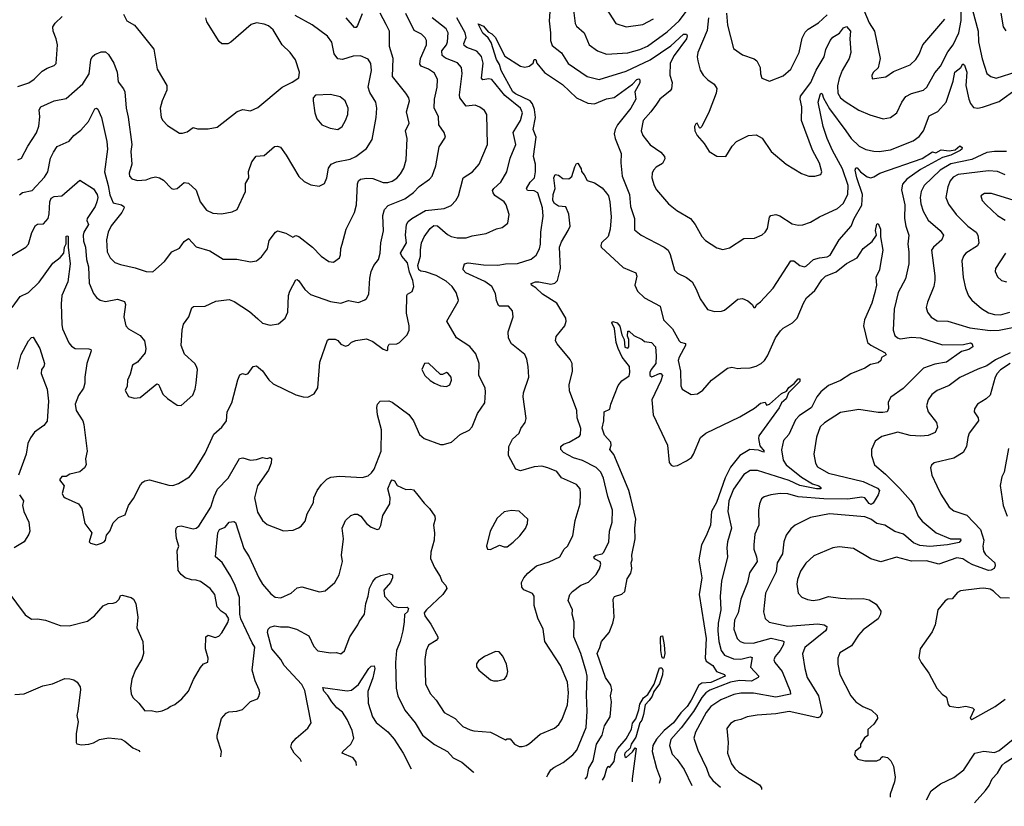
# Model space of a CAD drawing. Extents: x 1246230 to 1426786, y 660032 to 763141.
# Tile 39 of 256: x 1282346 to 1288870, y 668493 to 673702. Entities that reach past the tile are written whole.
import ezdxf

# ---------------------------------------------------------------- set-up
doc = ezdxf.new("R2010")
doc.units = 0

msp = doc.modelspace()

# ---------------------------------------------------------------- linework, layer by layer
at = {"layer": '0CON10XD'}
for points in [[(1286910.2, 673715), (1286900.8, 673629.2), (1286839.4, 673485), (1286834.3, 673455), (1286839.7, 673429.7), (1286855, 673366.7), (1286874.4, 673335), (1286904.7, 673304.7), (1286948.1, 673275), (1286965.4, 673245.4), (1286960.9, 673215), (1286915, 673093.3), (1286866.7, 672995), (1286855, 672982.5), (1286850, 672985), (1286835, 673017.5), (1286825, 673012.5), (1286817.5, 672995), (1286820, 672965), (1286834.2, 672935), (1286881.5, 672881.5), (1286915, 672830), (1286965, 672797.5), (1287025, 672796.7), (1287065.7, 672864.3), (1287094.4, 672895.6), (1287174.2, 672935.8), (1287225, 672940), (1287265, 672916.7), (1287325, 672828.8), (1287424.4, 672744.4), (1287525, 672684), (1287575, 672666.2), (1287615, 672666), (1287654, 672676), (1287661.4, 672695), (1287645, 672751.2), (1287598.9, 672838.9), (1287525.5, 673035), (1287528.9, 673125), (1287517.5, 673175), (1287518.9, 673195), (1287587.3, 673285), (1287622.8, 673367.2), (1287676.6, 673455), (1287688, 673505), (1287715.9, 673565), (1287734.5, 673585.5), (1287777.4, 673612.6), (1287805, 673647.5), (1287825, 673657.5), (1287850, 673625), (1287845.6, 673575), (1287852.8, 673485), (1287841.8, 673445), (1287796.3, 673365), (1287775, 673312.5), (1287764, 673264), (1287767.3, 673215), (1287785, 673185.5), (1287815, 673161.2), (1287905, 673101.8), (1287979.2, 673070.8), (1288066.1, 673046.1), (1288115, 673054.4), (1288157.5, 673085), (1288190, 673155), (1288217.2, 673192.8), (1288255, 673212.2), (1288335, 673235.6), (1288356.9, 673255), (1288410.1, 673349.9), (1288446.2, 673395), (1288495, 673488.6), (1288530.8, 673535), (1288567.3, 673615), (1288583.8, 673696.2), (1288581.8, 673825)], [(1282345, 672543.1), (1282365, 672556.5), (1282428.1, 672571.9), (1282510.1, 672659.9), (1282532.7, 672695), (1282549.3, 672785), (1282570, 672825), (1282595, 672862.2), (1282673.2, 672896.8), (1282704.5, 672935.5), (1282750.7, 672969.3), (1282801.5, 673028.5), (1282845, 673112.5), (1282855, 673116.7), (1282865, 673110), (1282888.9, 673055), (1282923.3, 672895), (1282927.6, 672845), (1282908.2, 672695), (1282933.2, 672605), (1282942.7, 672542.7), (1282965, 672488.9), (1283021.2, 672475), (1283035.4, 672465.4), (1283037.8, 672455), (1283022.7, 672425), (1282953.4, 672336.6), (1282932.1, 672295), (1282920.4, 672245), (1282926.5, 672165), (1282945, 672125.7), (1282976, 672095), (1283015, 672080), (1283110.3, 672059.7), (1283185, 672034.3), (1283228.3, 672031.7), (1283305, 672100), (1283355, 672163.8), (1283405, 672190), (1283435, 672232.5), (1283465, 672252), (1283515, 672198.9), (1283605, 672171.4), (1283695, 672116.9), (1283785, 672115.6), (1283875, 672099.2), (1283915, 672106), (1283949.1, 672130.9), (1283987.7, 672185), (1284000.2, 672239.8), (1284041.2, 672295), (1284055, 672303.8), (1284108.5, 672288.5), (1284155, 672262.5), (1284175, 672272.5), (1284195, 672266.7), (1284286.2, 672195), (1284343.8, 672135), (1284395, 672100), (1284425, 672096.2), (1284464, 672125), (1284472.5, 672145), (1284474.2, 672185.8), (1284482.5, 672215), (1284510, 672315), (1284564, 672426), (1284578.2, 672475), (1284584.5, 672615), (1284590.6, 672635), (1284605, 672645.5), (1284645, 672651.9), (1284685, 672649.2), (1284755, 672623.3), (1284785, 672623.6), (1284815, 672632.7), (1284845, 672651.8), (1284869.6, 672680.4), (1284890.4, 672719.6), (1284906.5, 672773.5), (1284912.5, 672915), (1284902.9, 672965), (1284925.6, 673015.6), (1284909.1, 673090.9), (1284929.2, 673165), (1284924, 673185), (1284904.2, 673215), (1284816.5, 673326.5), (1284820.9, 673445), (1284795.4, 673525), (1284797.1, 673625), (1284775, 673670), (1284735, 673744.3)], [(1283925, 671720), (1283955, 671692.5), (1284005, 671680), (1284061.7, 671688.3), (1284105, 671726.2), (1284122.5, 671765), (1284127.1, 671875), (1284135.8, 671905), (1284175, 671980), (1284185, 671981.2), (1284195, 671972.5), (1284235.9, 671915.9), (1284272.4, 671882.4), (1284405, 671835.5), (1284474.2, 671825.8), (1284525, 671842.2), (1284591.3, 671828.7), (1284633.4, 671846.6), (1284645, 671856.2), (1284660, 671885), (1284665, 671990), (1284675.5, 672035), (1284692.5, 672075), (1284723.3, 672115), (1284735.4, 672155), (1284738.6, 672225), (1284756.8, 672303.2), (1284751.8, 672405), (1284763.6, 672445), (1284788.1, 672471.9), (1284897.5, 672515), (1284955, 672556.7), (1284992.3, 672597.8), (1285061.4, 672645), (1285078.5, 672665), (1285103.6, 672735), (1285125, 672860), (1285167.5, 672925), (1285157.5, 672955), (1285124.3, 673005), (1285121.7, 673061.7), (1285091.2, 673115), (1285094.6, 673175), (1285112.9, 673255), (1285114.5, 673305), (1285095, 673347.8), (1285054.4, 673375), (1285005.7, 673395), (1284998.4, 673408.4), (1285000.7, 673445), (1285041.8, 673535), (1285041.1, 673565), (1285032.4, 673582.4), (1285007.5, 673605), (1284960.4, 673630.4), (1284905, 673741.9)], [(1284615, 673741.1), (1284585, 673662.9), (1284575, 673649.4), (1284565, 673649.4), (1284509.6, 673715)], [(1285859.3, 673755), (1285854.7, 673695), (1285863, 673615), (1285862.7, 673565), (1285875, 673530.8), (1285935, 673482.9), (1285980.8, 673410.8), (1286105, 673325.5), (1286185, 673306.4), (1286365, 673360.8), (1286522.3, 673435), (1286661, 673529), (1286745, 673605.4), (1286765, 673606), (1286769.1, 673595), (1286763.8, 673575), (1286682.3, 673465), (1286654.8, 673415), (1286653.5, 673335), (1286670, 673285), (1286664.4, 673245), (1286655, 673230.6), (1286586.5, 673175), (1286565, 673143.1), (1286528.8, 673091.2), (1286477.3, 673035), (1286462.9, 672965), (1286474.6, 672934.6), (1286523.3, 672873.3), (1286594, 672825), (1286619.2, 672795), (1286620.5, 672779.5), (1286605, 672748.8), (1286564.2, 672725), (1286545.6, 672705), (1286536.9, 672685), (1286534.5, 672655), (1286549.4, 672605), (1286565, 672576), (1286645, 672482.9), (1286699.1, 672439.1), (1286790.6, 672385), (1286821.9, 672345), (1286865.5, 672265.5), (1286890.7, 672240.7), (1286965, 672192), (1287005, 672180), (1287047.9, 672192.1), (1287145, 672252.9), (1287215, 672254.3), (1287265, 672278), (1287285.5, 672294.5), (1287301.7, 672318.3), (1287310.3, 672369.7), (1287314.3, 672395), (1287322, 672405), (1287355, 672412.2), (1287382.6, 672402.6), (1287465, 672350.5), (1287505, 672341.9), (1287535.5, 672344.5), (1287585, 672361.4), (1287645, 672396.4), (1287765, 672452.1), (1287802.7, 672485), (1287832.7, 672545), (1287835.8, 672605), (1287798.5, 672715), (1287730.6, 672835), (1287696.2, 672915), (1287670.5, 672995), (1287637.3, 673155), (1287649.4, 673205), (1287655, 673216), (1287662, 673212), (1287671.7, 673181.7), (1287711.5, 673111.5), (1287818.9, 672965), (1287855.5, 672915), (1287907.5, 672865), (1287953.2, 672843.2), (1288005, 672830.4), (1288041.5, 672828.5), (1288115, 672839.6), (1288265, 672899.6), (1288305, 672928.8), (1288333.9, 672965), (1288371.5, 673065), (1288428.2, 673095), (1288484, 673155), (1288530.8, 673295), (1288541.8, 673355), (1288580.8, 673385), (1288595, 673410), (1288605, 673400), (1288620.4, 673355), (1288615.4, 673265), (1288634.7, 673174.7), (1288645, 673148), (1288665, 673120.8), (1288695, 673115.6), (1288725, 673122.5), (1288835, 673160.2), (1288868.4, 673185), (1288923.5, 673225)], [(1286015.5, 673765), (1286025.8, 673675.8), (1286035, 673658.8), (1286085, 673614), (1286120, 673535), (1286174.7, 673494.7), (1286234.6, 673474.6), (1286375, 673482.5), (1286455, 673504.1), (1286505, 673527.3), (1286635, 673620.9), (1286715, 673695.3), (1286797.1, 673802.9)], [(1286231.1, 673775), (1286295, 673675.8), (1286365, 673654.5), (1286475, 673669.1), (1286545, 673707.9)], [(1287029.3, 673745), (1287035, 673666.2), (1287075, 673512), (1287135, 673468.1), (1287213, 673443), (1287229.7, 673429.7), (1287251.4, 673385), (1287254.2, 673344.2), (1287263.8, 673313.8), (1287315, 673294), (1287405, 673330.8), (1287455, 673373.8), (1287511.5, 673485), (1287531.4, 673578.6), (1287550.2, 673619.8), (1287570, 673640), (1287639.3, 673680.7), (1287695.6, 673735)], [(1287939.2, 673765), (1287975, 673680), (1288010.5, 673625), (1288048.1, 673445), (1288035, 673382.5), (1288002.5, 673355), (1287992.5, 673335), (1287995, 673310), (1288085, 673324.2), (1288135, 673358.6), (1288245, 673403.5), (1288282.4, 673437.6), (1288305, 673474), (1288328.9, 673535), (1288476.5, 673705)], [(1288659.7, 673765), (1288695.9, 673625), (1288698.9, 673555), (1288721.9, 673441.9), (1288755, 673346), (1288781.2, 673325), (1288815, 673315.5), (1288955, 673357.9)], [(1288847.1, 673745), (1288861.4, 673655), (1288879.1, 673629.1)], [(1282335, 672774.4), (1282358.6, 672785), (1282399.1, 672865), (1282457.2, 672952.8), (1282472.1, 672997.9), (1282478.8, 673058.8), (1282474.4, 673105), (1282486, 673125), (1282574.1, 673164.1), (1282655, 673180), (1282765, 673277.8), (1282807.3, 673342.7), (1282817.5, 673435), (1282825.5, 673455), (1282845, 673470.8), (1282885, 673488.2), (1282915, 673488.9), (1282935, 673470.8), (1282969.2, 673415), (1282992.9, 673355), (1282999.4, 673289.4), (1283034.4, 673244.4), (1283043.2, 673223.2), (1283051.1, 673115), (1283065.4, 673055.4), (1283090, 672875), (1283081.5, 672828.5), (1283088.9, 672745), (1283071.4, 672685), (1283072.9, 672665), (1283088.7, 672648.7), (1283127.3, 672637.3), (1283185, 672641.1), (1283216.4, 672653.6), (1283245, 672660.6), (1283273.3, 672655), (1283299.1, 672639.1), (1283352.5, 672585), (1283365, 672580), (1283390, 672585), (1283435, 672624), (1283465, 672620), (1283515, 672573.8), (1283542.9, 672495), (1283585, 672441.2), (1283625, 672420.8), (1283682.7, 672417.3), (1283755, 672429.2), (1283786, 672445), (1283843.1, 672565), (1283842.1, 672617.9), (1283863.8, 672655), (1283862.6, 672697.4), (1283885, 672760), (1283912.9, 672797.1), (1283967, 672803), (1284035, 672862), (1284055, 672864.2), (1284075, 672858), (1284112.5, 672805), (1284194.6, 672664.6), (1284230.2, 672630.2), (1284275, 672608.6), (1284330.5, 672599.5), (1284365, 672616.2), (1284381.1, 672655), (1284391.9, 672718.1), (1284410.8, 672745), (1284445, 672760), (1284535, 672777.5), (1284573.9, 672796.1), (1284645, 672849.2), (1284681.2, 672908.8), (1284708.2, 673055), (1284712.5, 673115), (1284706.4, 673155), (1284665, 673220.8), (1284655.4, 673255), (1284677.2, 673365), (1284672.1, 673412.1), (1284655, 673440), (1284605, 673462.2), (1284555, 673459.5), (1284485, 673437.5), (1284453.3, 673443.3), (1284429.1, 673475), (1284415, 673553.3), (1284385, 673592.5), (1284285, 673668.1), (1284170.4, 673730.4)], [(1282335, 673259.1), (1282406.4, 673283.6), (1282441.3, 673308.7), (1282495, 673360.8), (1282528.7, 673381.3), (1282575, 673398.6), (1282588.7, 673411.3), (1282597.1, 673535), (1282588.5, 673575), (1282567.9, 673625), (1282566.4, 673655), (1282580.4, 673679.6), (1282628.1, 673721.9)], [(1283035, 673738), (1283056.2, 673695), (1283106.2, 673665), (1283146.8, 673616.8), (1283235, 673506.7), (1283258.1, 673375), (1283322, 673265), (1283322, 673235), (1283291.1, 673165), (1283276.5, 673115), (1283282.5, 673055), (1283293.9, 673033.9), (1283325, 673000.8), (1283405, 672951.2), (1283425, 672950), (1283455, 672959.2), (1283495, 672987.1), (1283525, 672980), (1283595, 672979.2), (1283655, 672990), (1283788, 673095), (1283825, 673106.4), (1283875, 673099.2), (1283925, 673120), (1284085.5, 673254.5), (1284152.3, 673287.7), (1284195, 673317.5), (1284200.8, 673355), (1284174.2, 673435), (1284137.5, 673485), (1284085.3, 673535.3), (1284025.3, 673635.3), (1283995, 673660.6), (1283965, 673672.5), (1283915, 673680), (1283879.3, 673670.7), (1283745, 673553.1), (1283725, 673542.9), (1283685, 673542), (1283668.3, 673558.3), (1283587, 673687), (1283579.5, 673715)], [(1283485, 669993.1), (1283442, 670005), (1283415, 670028), (1283396, 670055), (1283389.2, 670185), (1283400.8, 670215), (1283384.3, 670265.7), (1283380, 670315), (1283384, 670335), (1283395, 670346), (1283415, 670349.4), (1283495, 670331.5), (1283515, 670335.5), (1283532.1, 670347.9), (1283613.1, 670475), (1283633.8, 670545), (1283656.1, 670593.9), (1283726.9, 670665), (1283802.8, 670797.2), (1283825, 670800.6), (1283875, 670785.8), (1283915, 670789.2), (1283955, 670802), (1283985, 670796), (1284005, 670802), (1284015.5, 670795.5), (1284012.5, 670765), (1283995, 670718.2), (1283921.8, 670615), (1283901.5, 670535), (1283921.1, 670441.1), (1283955.5, 670385.5), (1283985, 670358.6), (1284095, 670316.7), (1284157.7, 670322.3), (1284193.9, 670336.1), (1284211.7, 670348.3), (1284237.9, 670382.1), (1284251.3, 670428.7), (1284292.9, 670505), (1284295.8, 670535), (1284317.5, 670585), (1284345.4, 670624.6), (1284381.7, 670658.3), (1284408, 670672), (1284465, 670680), (1284615, 670669.5), (1284655, 670681.4), (1284677.8, 670702.2), (1284694.5, 670725.5), (1284741.5, 670845), (1284742.5, 670985), (1284717.5, 671085), (1284711.4, 671135), (1284716.2, 671155), (1284735, 671176.2), (1284792.3, 671177.7), (1284815, 671170), (1284925, 671088.1), (1284955.4, 671045), (1284994.2, 670955), (1285025, 670929.2), (1285135, 670888.8), (1285155, 670888.8), (1285207.5, 670905), (1285264.2, 670955.8), (1285325, 670984), (1285345, 671006.7), (1285379.2, 671095), (1285427.5, 671165), (1285432.5, 671235), (1285430.8, 671265), (1285388.6, 671345), (1285390.6, 671425), (1285369.3, 671489.3), (1285328.3, 671538.3), (1285240, 671595), (1285177.1, 671705), (1285251.2, 671835), (1285253.3, 671845), (1285237.5, 671895), (1285212.5, 671935), (1285170.7, 671970.7), (1285105, 672007.5), (1285035, 672031.9), (1285005, 672035.7), (1284990.2, 672045), (1284984.2, 672075), (1285001.8, 672135), (1285001.5, 672178.5), (1285008.5, 672225), (1285025, 672264.2), (1285065, 672320), (1285091.1, 672338.9), (1285115, 672336.4), (1285180.3, 672280.3), (1285205, 672266.7), (1285245, 672258), (1285303.2, 672256.8), (1285345, 672270), (1285437.5, 672285), (1285505, 672318), (1285542.5, 672325), (1285581.2, 672355), (1285588.6, 672411.4), (1285570, 672475), (1285555, 672496.7), (1285495, 672537.8), (1285482.2, 672555), (1285479.4, 672570.6), (1285487.5, 672585), (1285533.6, 672626.3), (1285574.5, 672695), (1285595.4, 672785), (1285632.9, 672875), (1285615.5, 672955), (1285664.1, 673035), (1285676.6, 673085), (1285663.9, 673115), (1285559.6, 673199.6), (1285475, 673306.2), (1285455, 673311.1), (1285415, 673303.3), (1285405, 673314), (1285416, 673415), (1285405, 673458.1), (1285375, 673494), (1285308.2, 673518.2), (1285290.7, 673530.7), (1285289.6, 673545), (1285304.2, 673585), (1285298, 673615), (1285243, 673715)], [(1283678.6, 668820.1), (1283683.3, 668855), (1283654.4, 668944.4), (1283654.3, 668965), (1283684.3, 669075), (1283715, 669110), (1283731.3, 669118.7), (1283785, 669122.5), (1283823.3, 669135), (1283875, 669187.5), (1283922.5, 669205), (1283930.5, 669219.5), (1283936.2, 669245), (1283932.5, 669265), (1283905.6, 669325), (1283886.7, 669395), (1283905, 669546.2), (1283885.6, 669575), (1283810.6, 669735), (1283804.2, 669765), (1283801.6, 669875), (1283774.3, 669955), (1283746.1, 670015), (1283687, 670107), (1283644.3, 670145), (1283658.9, 670305), (1283669.2, 670325), (1283707.7, 670342.3), (1283735, 670374.2), (1283765, 670380), (1283775, 670372), (1283831.3, 670201.3), (1283866, 670145), (1283930.3, 670005), (1283955.4, 669965), (1284009.8, 669899.8), (1284038.3, 669878.3), (1284075.8, 669874.2), (1284145, 669903.8), (1284185, 669940), (1284215, 669946), (1284332.7, 669912.7), (1284369.8, 669920.2), (1284434.7, 669975.3), (1284461.8, 670025), (1284484, 670115), (1284479.4, 670155), (1284490.5, 670265), (1284482.3, 670335), (1284504.6, 670385.4), (1284540.9, 670419.1), (1284565, 670427.8), (1284585, 670426.9), (1284607.1, 670415), (1284645, 670365.8), (1284675, 670340.8), (1284715, 670326), (1284728.6, 670331.4), (1284738.3, 670351.7), (1284751.7, 670418.3), (1284798.2, 670495), (1284800.8, 670535), (1284784.3, 670595), (1284804.7, 670645), (1284815, 670654.4), (1284829.3, 670649.3), (1284847.7, 670617.7), (1284905, 670590), (1284935, 670593.8), (1284955, 670588), (1284983.8, 670553.8), (1285025, 670500), (1285062, 670465), (1285095.8, 670415), (1285098, 670395), (1285087.5, 670355), (1285094.3, 670305), (1285092.5, 670255), (1285070, 670175), (1285069.1, 670135), (1285093.7, 670073.7), (1285132, 670015), (1285143.3, 669985), (1285168.6, 669955), (1285175.6, 669935), (1285150.4, 669895), (1285040.6, 669795), (1285027.1, 669775), (1285029.6, 669755), (1285069.8, 669699.8), (1285115.7, 669615), (1285115.7, 669605), (1285105, 669590.8), (1285055, 669560), (1285039.5, 669525), (1285029.4, 669465), (1285035.8, 669305), (1285065, 669241.2), (1285105.5, 669195.5), (1285159.2, 669115), (1285231.2, 669075), (1285255, 669048.8), (1285282.4, 669022.4), (1285330, 669000), (1285355, 668992.7), (1285464.6, 668984.6), (1285565, 668932.5), (1285575, 668940), (1285595, 668940), (1285623.9, 668903.9), (1285655, 668890), (1285675, 668888.8), (1285702.5, 668895), (1285725, 668908.6), (1285795, 668970.5), (1285888.9, 669011.1), (1285917.5, 669035), (1285939.8, 669070.2), (1285976.4, 669165), (1285982, 669245), (1285974.6, 669315), (1285928.5, 669425), (1285825.8, 669585), (1285813.6, 669665), (1285779.2, 669739.2), (1285753.9, 669823.9), (1285755.6, 669885.6), (1285743.1, 669903.1), (1285687.4, 669927.4), (1285672.5, 669945), (1285670.6, 669975), (1285685.6, 670005), (1285713, 670037), (1285769.2, 670085), (1285855, 670112.7), (1285925, 670144.2), (1285952.5, 670195), (1285975.4, 670214.6), (1286010, 670285), (1286025.6, 670385), (1286058.6, 670495), (1286062.9, 670565), (1286059.4, 670595), (1286035, 670624.3), (1285935, 670669.1), (1285905, 670710.5), (1285845, 670734.5), (1285805, 670745.5), (1285755, 670740), (1285665, 670713.5), (1285634, 670725), (1285585.6, 670815), (1285587.3, 670875), (1285610.6, 670925), (1285655.7, 670965), (1285665.8, 670994.2), (1285696, 671035), (1285701.7, 671061.7), (1285682.5, 671205), (1285685, 671230), (1285718.8, 671335), (1285715.7, 671405), (1285705.8, 671455), (1285692, 671485), (1285605.5, 671555.5), (1285583.7, 671593.7), (1285581.9, 671635), (1285615.8, 671735), (1285611.2, 671775), (1285585, 671806), (1285525, 671804), (1285518.3, 671808.3), (1285505, 671842.5), (1285498, 671888), (1285474.4, 671935), (1285428.3, 671968.3), (1285302.9, 672025), (1285284, 672045), (1285284, 672055), (1285293.8, 672085), (1285317.5, 672092.5), (1285418.8, 672078.8), (1285515, 672077.5), (1285565, 672086.1), (1285645, 672086.4), (1285735, 672115.8), (1285767.1, 672142.9), (1285789.4, 672185), (1285797.5, 672215), (1285799.1, 672295), (1285815, 672400), (1285810.8, 672455), (1285779.2, 672555), (1285755, 672568), (1285711.2, 672571.2), (1285703.8, 672583.8), (1285727.7, 672625), (1285757.5, 672655), (1285764.6, 672695), (1285764.1, 672745), (1285751.4, 672795), (1285767, 672925), (1285747.4, 672975), (1285762.9, 673055), (1285757, 673107), (1285744, 673145), (1285729.3, 673165), (1285631.2, 673211.2), (1285614, 673225), (1285535.4, 673365), (1285525.5, 673405), (1285505, 673437.5), (1285469.8, 673549.8), (1285450.8, 673580.8), (1285415, 673611.9), (1285383.8, 673675), (1285418.6, 673658.6), (1285450.8, 673620.8), (1285475, 673608.1), (1285496.5, 673586.5), (1285560.7, 673460.7), (1285665, 673393.1), (1285692.7, 673387.3), (1285722.5, 673395), (1285747.5, 673415), (1285755, 673437.5), (1285765, 673437.5), (1285773.3, 673415), (1285822.9, 673352.9), (1285941.9, 673271.9), (1286035, 673185.5), (1286110.2, 673150.2), (1286155, 673144.6), (1286235, 673177.8), (1286285, 673186.9), (1286405.8, 673274.2), (1286435, 673306.1), (1286449.2, 673309.2), (1286455, 673303.3), (1286455.8, 673284.2), (1286422.5, 673225), (1286427.5, 673175), (1286394.6, 673115), (1286306.8, 673005), (1286291.9, 672975), (1286285.9, 672945), (1286292, 672915), (1286332.1, 672815), (1286329.5, 672755), (1286338.8, 672665), (1286386.2, 672545), (1286392.5, 672465), (1286418.7, 672385), (1286420.2, 672310.2), (1286464.5, 672274.5), (1286616.4, 672196.4), (1286642, 672175), (1286656.4, 672146.4), (1286685, 672042.5), (1286703.9, 672023.9), (1286765, 671994.2), (1286800.8, 671965), (1286827.9, 671917.9), (1286854.1, 671854.1), (1286903.6, 671783.6), (1286949.3, 671769.3), (1286995, 671771.4), (1287015, 671779.2), (1287052, 671808), (1287105, 671851.2), (1287135, 671856.7), (1287170.7, 671840.7), (1287200, 671815), (1287210, 671795), (1287220, 671795), (1287230, 671815), (1287255, 671832.5), (1287337.5, 671925), (1287455, 672104.4), (1287475, 672105.6), (1287515, 672074.3), (1287545, 672066), (1287558.8, 672071.2), (1287606.1, 672113.9), (1287644.7, 672125.3), (1287695, 672130.8), (1287715, 672143.3), (1287775, 672243.1), (1287855.6, 672334.4), (1287875.8, 672385), (1287925.2, 672474.8), (1287930, 672545), (1287891.9, 672655), (1287881.3, 672705), (1287885, 672722), (1287895, 672720.6), (1287916.4, 672695), (1287960.3, 672660.3), (1287985, 672654.1), (1288005, 672660.8), (1288045.2, 672684.7), (1288325, 672783.3), (1288395, 672826.2), (1288415, 672820), (1288450.5, 672839.5), (1288505, 672833.1), (1288545, 672840.5), (1288575, 672867.5), (1288589.4, 672855), (1288588.9, 672845), (1288576.7, 672835), (1288514.5, 672805), (1288459.7, 672790.3), (1288315, 672709.6), (1288223.8, 672646.2), (1288196.2, 672613.8), (1288188.2, 672575), (1288210.2, 672475), (1288209.5, 672385), (1288217.8, 672335), (1288237.3, 672275), (1288231.5, 672215), (1288238.2, 672165), (1288237.3, 672085), (1288215.5, 671985), (1288166.4, 671895), (1288139.5, 671785), (1288134.2, 671645), (1288145, 671611.2), (1288161.2, 671595), (1288179.4, 671589.4), (1288255, 671599.6), (1288315, 671594.6), (1288459.2, 671549.2), (1288598.8, 671551.2), (1288645, 671561.1), (1288656.7, 671555), (1288660.5, 671535), (1288635, 671517.3), (1288585, 671503.8), (1288486.2, 671433.8), (1288409.5, 671420.5), (1288335, 671393.6), (1288200, 671260), (1288116.9, 671203.1), (1288100.7, 671169.3), (1288101.7, 671128.3), (1288094.3, 671105.7), (1288065, 671100.8), (1288035, 671100), (1287905, 671121.4), (1287785, 671100.9), (1287678.3, 671031.7), (1287650.5, 671005), (1287625, 670936.7), (1287606.9, 670825), (1287618.1, 670765), (1287631.7, 670741.7), (1287705, 670699.2), (1287935, 670644.7), (1288030.2, 670600.2), (1288042.4, 670585), (1288034, 670555), (1288000, 670500), (1287987.6, 670492.4), (1287975, 670497.5), (1287945.8, 670535), (1287925, 670540.8), (1287833.7, 670526.3), (1287675, 670530.2), (1287503.2, 670543.2), (1287435, 670561.5), (1287385, 670564.4), (1287323.6, 670556.4), (1287278.7, 670541.3), (1287261.8, 670528.2), (1287248.6, 670495), (1287241.1, 670455), (1287242.5, 670355), (1287216.5, 670295), (1287209.5, 670225), (1287211.2, 670195), (1287228.8, 670145), (1287231.2, 670115), (1287180.5, 670039.5), (1287168.5, 669975), (1287124, 669865), (1287106, 669775), (1287083.2, 669725), (1287077.1, 669665), (1287100, 669605), (1287120.6, 669585), (1287145, 669575.4), (1287205, 669574.3), (1287325, 669606), (1287399.6, 669589.6), (1287408.1, 669585), (1287407.2, 669565), (1287384.7, 669525), (1287350.5, 669485), (1287342.2, 669462.2), (1287349.1, 669445), (1287397.1, 669385), (1287450.5, 669255), (1287452.5, 669235), (1287355, 669214.8), (1287207.6, 669242.4), (1287125, 669243.2), (1287077.1, 669232.9), (1286992.4, 669197.6), (1286925, 669154.5), (1286894.8, 669115.2), (1286822.7, 668985), (1286813.4, 668943.4), (1286839.6, 668865), (1286897.3, 668745), (1286914.5, 668695), (1286937.5, 668665), (1286988.3, 668620.7)], [(1283792.4, 671317.6), (1283805, 671350), (1283821.7, 671358.3), (1283845, 671353.3), (1283860.7, 671359.3), (1283894.1, 671405.9), (1283915, 671408.8), (1283955, 671376), (1283996.3, 671316.3), (1284025, 671290.8), (1284175, 671218.8), (1284225, 671203.8), (1284255, 671203.3), (1284296.4, 671223.6), (1284322.5, 671265), (1284335.6, 671435), (1284385, 671580), (1284395, 671586), (1284436.4, 671586.4), (1284455, 671577.5), (1284475, 671553.8), (1284505, 671540), (1284525, 671547.5), (1284544.1, 671565.9), (1284573, 671577), (1284645, 671587.5), (1284685, 671570), (1284755, 671520.5), (1284778.8, 671511.2), (1284786, 671515), (1284786, 671535), (1284795, 671553.3), (1284845, 671556.2), (1284862.5, 671565), (1284914, 671615), (1284927.5, 671645), (1284927.1, 671675), (1284908.7, 671758.7), (1284911.4, 671875), (1284915.7, 671884.3), (1284947.1, 671902.9), (1284956.9, 671935), (1284951.2, 671975), (1284929.3, 672029.3), (1284915, 672092.9), (1284877.3, 672135), (1284869.6, 672155), (1284909.4, 672225), (1284901.7, 672275), (1284909.6, 672345), (1284921.1, 672365), (1284944, 672386), (1285035, 672438.6), (1285158, 672452), (1285205, 672471.9), (1285235.3, 672504.7), (1285253.3, 672535), (1285284.3, 672655), (1285345.9, 672694.1), (1285389.4, 672745), (1285445.5, 672875), (1285441.9, 673075), (1285425, 673100.8), (1285395, 673122.2), (1285365, 673135.5), (1285305, 673128.9), (1285262.5, 673185), (1285259.6, 673205), (1285276.9, 673345), (1285272.7, 673385), (1285246.7, 673416.7), (1285166.9, 673446.9), (1285146.1, 673465), (1285142.9, 673495), (1285173.1, 673535), (1285180.8, 673555), (1285184.7, 673615), (1285171, 673641), (1285080, 673715)], [(1284455, 672974.2), (1284482, 672995), (1284505.7, 673035), (1284519.4, 673075), (1284521.9, 673115), (1284503.6, 673163.6), (1284470.3, 673190.3), (1284405, 673205.8), (1284305, 673202.5), (1284291.2, 673185), (1284291.2, 673165), (1284301.2, 673085), (1284315.9, 673045.9), (1284347.5, 673005), (1284403.2, 672983.2), (1284455, 672974.2)], [(1288885, 672828.2), (1288805, 672828.6), (1288755, 672822.1), (1288655, 672777), (1288515, 672746.6), (1288445.3, 672705), (1288339.2, 672605), (1288319.1, 672565), (1288312.9, 672525), (1288316.6, 672483.4), (1288331.5, 672435), (1288364.7, 672374.7), (1288444.5, 672305), (1288466.7, 672275), (1288456.5, 672245), (1288400, 672195), (1288388.2, 672175), (1288410, 672005), (1288408.5, 671975), (1288401.9, 671935), (1288360.5, 671830.5), (1288352.2, 671795), (1288361.9, 671765), (1288385, 671733.1), (1288425, 671708.8), (1288495.4, 671705.4), (1288641.8, 671661.8), (1288775, 671643.8), (1288835.6, 671645.6), (1288935, 671666.5)], [(1285839.1, 668688), (1285845, 668702), (1285865.7, 668735), (1285885, 668751.1), (1285947.9, 668782.1), (1286011.8, 668835), (1286037.7, 668865), (1286099.5, 669015), (1286107, 669123), (1286100.6, 669229.4), (1286105.3, 669355), (1286100.2, 669385), (1286065, 669505.8), (1286017.8, 669615), (1286020.5, 669715), (1286005.6, 669765), (1286008.1, 669795), (1285980, 669855), (1285992, 669895), (1286008.8, 669915), (1286065, 669958.1), (1286115, 669977.5), (1286165, 670027.1), (1286187.7, 670065), (1286197.3, 670097.3), (1286191.3, 670111.3), (1286155, 670131.8), (1286149.5, 670145), (1286164.2, 670155), (1286205, 670164.7), (1286215, 670173.8), (1286248.5, 670241.5), (1286254.7, 670315.3), (1286271.5, 670375), (1286272.9, 670455), (1286242.5, 670545), (1286215, 670666), (1286195.7, 670705.7), (1286165, 670736.8), (1286075, 670783.6), (1286015, 670800.6), (1285949.2, 670835), (1285930.8, 670855), (1285931.2, 670875), (1285948.6, 670891.4), (1285986.2, 670905), (1286056, 670945), (1286062.5, 670955), (1286064.2, 670995), (1286039.1, 671065), (1286037.1, 671115), (1285987.9, 671245), (1285987.1, 671285), (1286008.6, 671375), (1286006.1, 671425), (1285992.8, 671452.8), (1285907.1, 671555), (1285896.9, 671575), (1285900.6, 671605), (1285957.5, 671675), (1285966.2, 671705), (1285963.8, 671725), (1285905.7, 671825.7), (1285809.2, 671885), (1285766.4, 671926.4), (1285736.7, 671945), (1285735, 671955.7), (1285764.3, 671965.7), (1285785.6, 671965.6), (1285865, 671951.2), (1285892.1, 671957.9), (1285910, 671975), (1285929.7, 672055), (1285922.2, 672195), (1285935, 672231.1), (1285981.1, 672305), (1285993.1, 672335), (1285985.6, 672415), (1285965, 672462.5), (1285915, 672467.3), (1285889.6, 672485), (1285877.9, 672505), (1285880.4, 672545), (1285893.1, 672585), (1285884.4, 672655.6), (1285895, 672676.7), (1285915, 672673.3), (1285945, 672651.2), (1285985, 672647.5), (1286005, 672662.5), (1286025, 672727.5), (1286035, 672750), (1286045, 672752.5), (1286066.2, 672715), (1286067.5, 672697.5), (1286086.7, 672675), (1286105, 672636.7), (1286155, 672621.2), (1286205, 672587.5), (1286235, 672553.1), (1286246.8, 672535), (1286255.3, 672495), (1286265.9, 672395.9), (1286259.3, 672315), (1286244.8, 672265.2), (1286201.9, 672225), (1286195.8, 672205.8), (1286199.2, 672195), (1286345, 672060), (1286428, 672025), (1286434.2, 672004.2), (1286421.4, 671945), (1286439.4, 671905), (1286485, 671860), (1286589.2, 671805), (1286612.5, 671715), (1286671.1, 671655), (1286715.6, 671575), (1286725, 671566.5), (1286758, 671558), (1286758.2, 671545), (1286715, 671467.1), (1286708.8, 671445), (1286724.7, 671374.7), (1286727.1, 671277.1), (1286736.2, 671255), (1286795, 671220), (1286837.5, 671225), (1286871.7, 671248.3), (1286930, 671315), (1287035, 671394.3), (1287065, 671402), (1287105, 671392), (1287123.6, 671393.6), (1287185, 671397.5), (1287225, 671407.5), (1287258.6, 671425), (1287280.6, 671445), (1287301.1, 671475), (1287354.7, 671595.3), (1287387.7, 671642.3), (1287405, 671659.5), (1287467.1, 671695), (1287497.1, 671725), (1287538.5, 671825), (1287559.3, 671860.7), (1287615, 671909.2), (1287660.8, 671979.2), (1287685, 672003.8), (1287755, 672031.2), (1287825, 672088.4), (1287894.3, 672125.7), (1287935, 672186), (1287995, 672233.8), (1288023.8, 672275), (1288016.4, 672305), (1288025, 672347.5), (1288035, 672352.5), (1288048.9, 672315), (1288050, 672265), (1288065.5, 672175), (1288047.5, 672075), (1288043.3, 672045), (1288019.4, 671995), (1288023, 671943), (1288012.9, 671895), (1287991.5, 671825), (1287942.5, 671715), (1287936, 671675), (1287963.5, 671565), (1287986.2, 671546.2), (1288079.4, 671495), (1288087.5, 671482.5), (1288056.2, 671465), (1288051.2, 671445), (1288035, 671429.2), (1287982.4, 671417.6), (1287945.6, 671394.4), (1287853.7, 671356.3), (1287785, 671312.2), (1287705, 671278.9), (1287655, 671238.5), (1287627.1, 671205), (1287592.5, 671135), (1287511.5, 671078.5), (1287486.7, 671053.3), (1287442.2, 670955), (1287407.8, 670915), (1287392.6, 670852.6), (1287404.7, 670785), (1287423.9, 670755), (1287525, 670672.4), (1287598.1, 670628.1), (1287640.9, 670615), (1287654.5, 670605), (1287654.2, 670595.8), (1287625, 670594.5), (1287515, 670617.4), (1287445, 670651.5), (1287235, 670717.3), (1287185, 670716.6), (1287145, 670690), (1287075, 670593.5), (1287045.3, 670515), (1287037.7, 670445), (1287062.5, 670335), (1287036.2, 670245), (1287031.5, 670205), (1287035.5, 670145), (1286996.2, 669983.8), (1286987.3, 669885), (1286990.6, 669795), (1286974, 669706), (1286972.6, 669655), (1286977.5, 669585), (1286993.8, 669523.8), (1287015, 669494.6), (1287075, 669470.5), (1287125, 669468.2), (1287185, 669482.5), (1287198.7, 669478.7), (1287187.8, 669415), (1287244.3, 669355), (1287239.2, 669345), (1287195, 669322.7), (1287115.5, 669325.5), (1287055.6, 669315.6), (1286918.3, 669261.7), (1286892.6, 669245), (1286866.2, 669213.8), (1286809.9, 669120.1), (1286728.3, 669011.7), (1286661.3, 668935), (1286652.5, 668895), (1286668.8, 668838.8), (1286702.6, 668802.6), (1286747.8, 668737.8), (1286800.3, 668631.7)], [(1288875, 672674.6), (1288825, 672696.2), (1288765, 672701.6), (1288563.7, 672676.3), (1288531.5, 672658.5), (1288511.3, 672635), (1288494.7, 672595), (1288482.9, 672525), (1288499.5, 672479.5), (1288551.1, 672411.1), (1288628.9, 672335), (1288682.5, 672295), (1288693.5, 672275), (1288700, 672225), (1288693.1, 672205), (1288615, 672155.6), (1288598.8, 672135), (1288589.1, 672105), (1288597.5, 671995), (1288612.2, 671925), (1288632.6, 671872.6), (1288655, 671844.3), (1288719.2, 671789.2), (1288765, 671761.8), (1288805, 671750.4), (1288845, 671748.2), (1288905.7, 671764.3)], [(1282295, 672141.5), (1282388, 672195), (1282405.7, 672215), (1282426.8, 672293.2), (1282450.6, 672339.4), (1282465, 672347.5), (1282505, 672350.8), (1282534.6, 672385.4), (1282542.6, 672417.4), (1282545.3, 672494.7), (1282555, 672520.6), (1282575, 672530.9), (1282625.4, 672534.6), (1282745, 672640), (1282835, 672582), (1282860, 672545), (1282864, 672525), (1282858.3, 672495), (1282845.6, 672464.4), (1282793.3, 672385), (1282791.8, 672371.8), (1282801.1, 672345), (1282771.8, 672295), (1282766.7, 672275), (1282767.9, 672235), (1282781.2, 672195), (1282788.6, 672115), (1282802.9, 672065), (1282806.7, 671956.7), (1282835, 671889.2), (1282855, 671861.4), (1282878.8, 671845), (1282915, 671836.7), (1282995, 671850.6), (1283040.8, 671835), (1283047.3, 671815), (1283035.7, 671735), (1283050, 671675), (1283066.2, 671655), (1283145, 671610.8), (1283172.5, 671575), (1283181.9, 671525), (1283177.5, 671495), (1283126, 671435), (1283094, 671415), (1283078.8, 671355), (1283060, 671315), (1283058, 671275), (1283044.2, 671245.8), (1283067.7, 671207.7), (1283105, 671196.2), (1283145, 671201.2), (1283255, 671290), (1283265, 671286.7), (1283273.2, 671273.2), (1283295, 671223.3), (1283325, 671193.8), (1283389.3, 671149.3), (1283415, 671146.7), (1283494.1, 671215.9), (1283509.2, 671255), (1283515.7, 671294.3), (1283523.3, 671385), (1283517.5, 671405), (1283505.7, 671425), (1283437.7, 671487.7), (1283416.9, 671545), (1283422.2, 671645), (1283430.8, 671685), (1283466.2, 671735), (1283485.8, 671794.2), (1283498.3, 671801.7), (1283575, 671804), (1283645, 671838.6), (1283735, 671848.6), (1283766.4, 671836.4), (1283869.7, 671769.7), (1283925, 671720)], [(1288935.9, 672504.1), (1288785, 672551.9), (1288738.8, 672551.2), (1288714, 672535), (1288722.5, 672505), (1288749.2, 672475), (1288825, 672405.6), (1288875.4, 672375.4)], [(1282295.4, 671795), (1282350.3, 671869.7), (1282403.6, 671896.4), (1282476.3, 671963.7), (1282565, 672090.5), (1282613.7, 672126.3), (1282638.1, 672155), (1282643.3, 672195), (1282653.2, 672216.8), (1282655, 672267.5), (1282665, 672270.8), (1282666.9, 672265), (1282667.1, 672195), (1282681.2, 672085), (1282665.9, 671965), (1282625.3, 671875), (1282621.4, 671821.4), (1282625, 671682.5), (1282630.8, 671655), (1282671.2, 671561.2), (1282689.5, 671539.5), (1282714.6, 671524.6), (1282805, 671522), (1282817.1, 671517.1), (1282819.5, 671509.5), (1282790, 671425), (1282777.5, 671335), (1282777.8, 671295), (1282768.6, 671261.4), (1282736.2, 671213.8), (1282713.1, 671155), (1282720.5, 671115), (1282765.5, 671045.5), (1282771.3, 671021.3), (1282793.3, 670845), (1282782, 670795), (1282786.7, 670755), (1282775, 670733.3), (1282745, 670708.8), (1282678.3, 670691.7), (1282655, 670677.5), (1282625, 670676.7), (1282610, 670655), (1282640, 670615), (1282627.5, 670565), (1282637.5, 670545), (1282647.5, 670535), (1282735, 670496), (1282758, 670465), (1282778.8, 670365), (1282823.3, 670305), (1282807.5, 670245), (1282816.4, 670236.4), (1282854.1, 670224.1), (1282887.5, 670235), (1282905, 670243.3), (1282914.2, 670255.8), (1282921.9, 670288.1), (1282943.8, 670315), (1282965, 670370), (1283000, 670405), (1283045, 670422.5), (1283066.2, 670485), (1283099.7, 670530.3), (1283147.2, 670622.8), (1283161.1, 670638.9), (1283175, 670648), (1283205.9, 670654.1), (1283335, 670619.6), (1283361.9, 670618.1), (1283399.1, 670630.9), (1283471.4, 670675), (1283505, 670715.8), (1283575, 670832), (1283632.5, 670957.5), (1283685, 671003.3), (1283717.5, 671045), (1283720.8, 671105), (1283752.2, 671165), (1283792.4, 671317.6)], [(1288878.1, 672155), (1288810.8, 672055), (1288808.6, 672035), (1288825, 671998.8), (1288850, 671975), (1288885, 671965.7)], [(1286093.8, 668673.1), (1286105, 668688.6), (1286116.8, 668745), (1286145.7, 668795), (1286168.9, 668905), (1286205.5, 668964.5), (1286220, 669025), (1286257.3, 669085), (1286266.2, 669185), (1286261.1, 669225), (1286268.5, 669265), (1286263.8, 669295), (1286227.8, 669345), (1286171.5, 669505), (1286190.6, 669545), (1286201.1, 669585), (1286252.5, 669645), (1286276.7, 669705), (1286284.5, 669745.5), (1286278.6, 669865), (1286287.7, 669882.3), (1286335, 669898), (1286354.5, 669915.5), (1286370.8, 669999.2), (1286396.1, 670036.1), (1286402.3, 670067.7), (1286397.5, 670105), (1286403.1, 670125), (1286400.9, 670155), (1286423.1, 670265), (1286421, 670335), (1286428.6, 670395), (1286396, 670534), (1286383.1, 670585), (1286301.2, 670781.2), (1286281.7, 670821.7), (1286255.8, 670855), (1286266, 670885), (1286263.8, 670905), (1286221.7, 670951.7), (1286206.4, 670996.4), (1286216.2, 671045), (1286218.8, 671105), (1286256.7, 671123.3), (1286262.5, 671155), (1286310.3, 671279.7), (1286335, 671310), (1286385, 671343.3), (1286389.5, 671365), (1286386, 671405), (1286336.9, 671466.9), (1286310.6, 671525), (1286298.1, 671565), (1286286.9, 671656.9), (1286269.4, 671695), (1286275, 671702.5), (1286303.8, 671695), (1286322.4, 671672.4), (1286334.6, 671614.6), (1286352.2, 671585), (1286355, 671534.4), (1286375, 671527.5), (1286382.5, 671535), (1286382.5, 671585), (1286373, 671607), (1286375, 671640), (1286385, 671640), (1286415, 671610), (1286470, 671585), (1286485, 671570), (1286533.3, 671563.3), (1286558.8, 671535), (1286564, 671475), (1286560, 671425), (1286530, 671385), (1286521.2, 671365), (1286521.2, 671345), (1286535, 671338), (1286585, 671360), (1286595, 671358), (1286604.2, 671345), (1286595, 671311.2), (1286533.8, 671185), (1286542.7, 671085), (1286638.5, 670885), (1286648.8, 670768.8), (1286661.7, 670751.7), (1286676.1, 670746.1), (1286705, 670750), (1286765, 670780), (1286796.3, 670803.7), (1286811.4, 670825), (1286856.5, 670935), (1286891.9, 670965), (1287118.3, 671071.7), (1287215, 671128.8), (1287255, 671163.3), (1287285, 671170), (1287295, 671150), (1287315, 671156.7), (1287394.1, 671225.9), (1287427.2, 671242.8), (1287443, 671267), (1287477.8, 671292.2), (1287505, 671324.3), (1287515, 671323.8), (1287515, 671306.2), (1287439.4, 671230.6), (1287425, 671190.5), (1287394.5, 671165.5), (1287378.5, 671131.5), (1287244.3, 670945.7), (1287240.9, 670929.1), (1287249.3, 670879.3), (1287277.9, 670845), (1287275, 670839.2), (1287242.1, 670852.1), (1287184.4, 670855.6), (1287118.2, 670815), (1287055, 670738.5), (1287021, 670669), (1286962.7, 670505), (1286930.8, 670445), (1286922.1, 670355), (1286894.5, 670285), (1286864.3, 670224.3), (1286846.4, 670125), (1286864.6, 670005), (1286847.1, 669895), (1286893.6, 669605), (1286888.3, 669475), (1286895, 669453.1), (1286938.1, 669425), (1286963.1, 669385), (1287015.5, 669365.5), (1287020, 669355), (1286925, 669313.8), (1286865, 669307.7), (1286845, 669295.9), (1286794.1, 669195), (1286767.5, 669155), (1286727.1, 669112.9), (1286678, 669045), (1286615.7, 668995), (1286565, 668938.3), (1286541.9, 668895), (1286536.2, 668855), (1286564.7, 668745), (1286592.7, 668675), (1286583.8, 668644.4)], [(1282332, 671388), (1282356.6, 671485), (1282405, 671574.4), (1282425, 671597.1), (1282435, 671600), (1282480.5, 671525), (1282510, 671425), (1282506.9, 671405), (1282490.4, 671385), (1282488.6, 671358.6), (1282527.5, 671255), (1282537.6, 671175), (1282527.3, 671042.7), (1282506.2, 671013.8), (1282445, 670970.6), (1282417.6, 670932.4), (1282400.9, 670895), (1282388.2, 670825), (1282337.3, 670685)], [(1288909.1, 671495), (1288810.6, 671449.4), (1288755, 671409.3), (1288695, 671388.5), (1288575, 671333.3), (1288505, 671280.6), (1288425, 671246.7), (1288390.2, 671219.8), (1288364.4, 671185), (1288353.3, 671145), (1288364.4, 671105), (1288421.5, 671035), (1288427.2, 671002.8), (1288411.4, 670968.6), (1288365, 670947.9), (1288315.9, 670944.1), (1288245, 670947.5), (1288165, 670970.6), (1288057.9, 670942.1), (1288015, 670910), (1287990.8, 670855), (1287990, 670815), (1288010, 670755), (1288082.5, 670692.5), (1288177.6, 670597.6), (1288247.7, 670517.7), (1288269.4, 670485), (1288298.4, 670415), (1288325, 670382.1), (1288418.1, 670305), (1288514.1, 670264.1), (1288579.2, 670265), (1288582.5, 670255), (1288570.7, 670239.3), (1288493.8, 670225), (1288375.8, 670214.2), (1288310.5, 670220.5), (1288267.2, 670237.2), (1288201.2, 670295), (1288143.3, 670313.3), (1288077.5, 670355), (1288025, 670365.4), (1287985, 670394.6), (1287945, 670409.6), (1287710.8, 670429.2), (1287585, 670405.5), (1287484.2, 670355), (1287455, 670330), (1287425, 670287.5), (1287408.5, 670245), (1287400, 670165), (1287365.4, 670105), (1287358.2, 670045), (1287288.5, 669905), (1287275, 669780), (1287285, 669736.7), (1287312.7, 669712.7), (1287435, 669685.4), (1287635, 669701.1), (1287675.3, 669695.3), (1287693.3, 669683.3), (1287692.5, 669665), (1287684.5, 669655), (1287547.8, 669545), (1287533, 669503), (1287547.5, 669405), (1287564.6, 669345), (1287638.5, 669225), (1287662.9, 669115), (1287649.2, 669085), (1287635, 669078.5), (1287445, 669120.4), (1287355, 669106), (1287232.9, 669097.1), (1287165, 669085.6), (1287123, 669067), (1287085, 669058.9), (1287055, 669041.4), (1287031.7, 669008.3), (1287041.1, 668915), (1287035.7, 668845), (1287063.3, 668775), (1287084.1, 668744.1), (1287110.1, 668720.1), (1287248, 668635), (1287261.1, 668615), (1287260.1, 668604.8)], [(1285175, 671272), (1285195, 671283.8), (1285206.7, 671315), (1285204.2, 671335), (1285185, 671360), (1285175, 671365.8), (1285147.3, 671352.7), (1285135, 671353.5), (1285055, 671427.5), (1285027.5, 671425), (1285010, 671385), (1285030, 671345), (1285065, 671312), (1285095, 671294), (1285135, 671278), (1285175, 671272)], [(1288908.5, 671425), (1288845, 671383.2), (1288821.4, 671358.6), (1288808.9, 671335), (1288775.3, 671214.7), (1288749.2, 671190.8), (1288693, 671157), (1288672.9, 671125), (1288670.8, 671105), (1288695.7, 671065), (1288699.2, 671045), (1288637.1, 670965), (1288627.1, 670935), (1288620, 670875), (1288598.1, 670835), (1288535, 670799.1), (1288405, 670768), (1288387.7, 670752.3), (1288380, 670735), (1288390, 670685), (1288421.9, 670615), (1288449.5, 670559.5), (1288505, 670474), (1288535, 670449.2), (1288620.5, 670420.5), (1288712.9, 670325), (1288734.5, 670255), (1288727.1, 670215), (1288731.5, 670181.5), (1288745, 670160), (1288806.5, 670105), (1288808.5, 670085), (1288801.8, 670068.2), (1288783.5, 670056.5), (1288765.8, 670054.2), (1288661.2, 670091.2), (1288628.8, 670108.8), (1288595, 670132), (1288555, 670137.7), (1288435, 670096.2), (1288355, 670117.7), (1288255, 670116.4), (1288155, 670141.9), (1288052.7, 670112.7), (1287985, 670132), (1287871.2, 670201.2), (1287775, 670211.9), (1287734.5, 670205.5), (1287608.7, 670151.3), (1287555, 670104.2), (1287519.8, 670050.2), (1287500.6, 669995), (1287495.6, 669965), (1287504.2, 669904.2), (1287527.3, 669877.3), (1287565, 669861.9), (1287604.3, 669855.7), (1287645, 669862.5), (1287705, 669882.9), (1287785, 669870.6), (1287855, 669867.8)], [(1288898.3, 670861.7), (1288868, 670705), (1288853.8, 670675), (1288841.7, 670618.3), (1288862, 670485), (1288889.2, 670415)], [(1282344.5, 670555), (1282370.5, 670515), (1282365.4, 670485), (1282372.9, 670445), (1282406.2, 670375), (1282412.5, 670315), (1282406, 670295), (1282376.2, 670245), (1282308.8, 670205)], [(1285465, 670193.8), (1285525, 670221.8), (1285555, 670210.8), (1285575, 670212), (1285615, 670242), (1285660, 670285), (1285697, 670333), (1285710.6, 670365), (1285713.8, 670395), (1285655, 670446.9), (1285605, 670451.2), (1285555, 670443.3), (1285509.5, 670400.5), (1285464, 670315), (1285438.8, 670215), (1285446, 670196), (1285465, 670193.8)], [(1284213, 668786.8), (1284204.2, 668805), (1284164.4, 668845), (1284141.9, 668885), (1284148.9, 668911.1), (1284176.9, 668945), (1284255, 669010), (1284276.5, 669045), (1284235, 669260), (1284215, 669300), (1284097.5, 669425), (1284077.3, 669465), (1284016.4, 669535), (1283988.2, 669645), (1283993.1, 669665), (1284005, 669679.2), (1284035, 669687.2), (1284075, 669680.5), (1284125, 669681.4), (1284181.2, 669665), (1284262.1, 669622.1), (1284295, 669552), (1284322.6, 669522.6), (1284405, 669510), (1284445, 669511.2), (1284475, 669502), (1284498.3, 669521.7), (1284533.9, 669616.1), (1284586.5, 669695), (1284594.7, 669715.3), (1284631.1, 669765), (1284639.2, 669835), (1284655.8, 669885), (1284662.8, 669937.2), (1284685, 669981.9), (1284705, 670005.7), (1284737.9, 670022.1), (1284795, 670034), (1284815.6, 670025.6), (1284815.7, 670005), (1284802.5, 669975), (1284757.8, 669925), (1284762.5, 669885), (1284825, 669819.2), (1284855, 669810), (1284912.8, 669812.8), (1284923.2, 669803.2), (1284915, 669780.5), (1284895, 669763.3), (1284894.3, 669715), (1284884.2, 669654.2), (1284866.8, 669585), (1284843.5, 669525), (1284836.8, 669445), (1284839.6, 669275), (1284851.8, 669225), (1284898.9, 669128.9), (1284967.5, 669045), (1285014, 668964), (1285095, 668903.1), (1285180.8, 668855), (1285218, 668815), (1285275.4, 668785.4), (1285351.2, 668721.2), (1285354.7, 668716.4)], [(1282216.5, 669985), (1282381.9, 669761.9), (1282425, 669732), (1282463.9, 669733.9), (1282516.4, 669726.4), (1282615, 669690), (1282675, 669687.5), (1282795, 669718), (1282841.2, 669755), (1282898.3, 669821.7), (1282933, 669837), (1282965, 669838), (1282985, 669845.6), (1283004.4, 669865), (1283015, 669888), (1283025, 669891.2), (1283085, 669876.2), (1283100, 669865), (1283116.7, 669835), (1283130, 669745), (1283121.4, 669675), (1283162.9, 669585), (1283165.8, 669505), (1283155, 669467.5), (1283113.2, 669396.8), (1283088.6, 669335), (1283080.6, 669275), (1283085, 669237.5), (1283095, 669214), (1283136.6, 669176.6), (1283175, 669126.2), (1283217.3, 669127.3), (1283255, 669119.2), (1283290, 669125), (1283325, 669140), (1283342.5, 669155), (1283375, 669166.7), (1283420, 669205), (1283463.8, 669255), (1283497.3, 669332.7), (1283545, 669413.3), (1283564.2, 669435.8), (1283592.3, 669447.7), (1283595.6, 669475), (1283577.1, 669535), (1283579.2, 669615), (1283594.5, 669625.5), (1283641.5, 669611.5), (1283665, 669618.8), (1283685, 669640.8), (1283725, 669710.7), (1283731.1, 669735), (1283715, 669762.5), (1283680.9, 669785), (1283654.2, 669815), (1283640, 669895), (1283609.2, 669935), (1283545, 669981.4), (1283515, 669991.4), (1283485, 669993.1)], [(1288905, 669870.5), (1288845, 669873.5), (1288798.3, 669918.3), (1288775, 669930.4), (1288735, 669938.1), (1288705, 669934.4), (1288579.5, 669920.5), (1288560.4, 669909.6), (1288525, 669866.7), (1288495, 669863.8), (1288477.3, 669852.7), (1288428.8, 669795), (1288411.2, 669695), (1288391.2, 669648.8), (1288311.2, 669535), (1288303.9, 669476.1), (1288318.8, 669445), (1288370, 669375), (1288422.5, 669275), (1288457.5, 669235), (1288486.7, 669215), (1288497.5, 669167.5), (1288507, 669157), (1288565, 669148), (1288615, 669156.2), (1288660, 669145), (1288670, 669135), (1288643.8, 669076.2), (1288655, 669067.5), (1288808.8, 669155), (1288875, 669203.3)], [(1287855, 669867.8), (1287935, 669870), (1287975, 669860.8), (1288020.9, 669830.9), (1288051.2, 669785), (1288048.8, 669765), (1288033.8, 669735), (1287935, 669662.5), (1287903.5, 669626.5), (1287856.9, 669555), (1287779.8, 669510.2), (1287767.8, 669475), (1287766.4, 669435), (1287780, 669365), (1287852.9, 669225), (1287886, 669185), (1287933.1, 669153.1), (1287989.4, 669129.4), (1288027.5, 669095), (1288029.2, 669075), (1288005, 669036.2), (1287965, 669002.5), (1287965, 668962.5), (1287942.7, 668947.3), (1287917.5, 668905), (1287917.5, 668885), (1287882.5, 668855), (1287877.5, 668835), (1287900, 668805), (1287945, 668793.3), (1288025, 668793.8), (1288050, 668805), (1288053.6, 668816.4), (1288065, 668822.5), (1288095, 668816.7), (1288117.5, 668795), (1288135, 668760), (1288146.9, 668685), (1288142.5, 668655), (1288114.1, 668574.1), (1288114, 668552.9)], [(1286615, 669474.1), (1286605, 669474.7), (1286600.3, 669485), (1286593.8, 669525), (1286591.5, 669605), (1286595, 669618.8), (1286605, 669622), (1286616.7, 669563.3), (1286620.3, 669505), (1286615, 669474.1)], [(1285515, 669324), (1285557.5, 669335), (1285573.9, 669356.1), (1285580, 669385), (1285572, 669435), (1285547, 669487), (1285522.5, 669515), (1285498.3, 669518.3), (1285425, 669486.2), (1285385, 669456.7), (1285373.6, 669436.4), (1285373, 669417), (1285387.5, 669395), (1285465, 669331.2), (1285485, 669324), (1285515, 669324)], [(1284578.1, 668764.1), (1284575.5, 668785), (1284554.6, 668814.6), (1284483.3, 668845), (1284486.2, 668855), (1284540.6, 668905), (1284560.6, 668945), (1284548.2, 668995), (1284515, 669067.5), (1284485.7, 669115.8), (1284448.1, 669145), (1284414.2, 669185), (1284387.5, 669227.5), (1284362, 669255), (1284355, 669280), (1284515, 669257.5), (1284545, 669261.5), (1284590.5, 669299.5), (1284658.8, 669405), (1284675, 669420), (1284695, 669423.8), (1284699.5, 669405), (1284686.7, 669343.3), (1284652.8, 669252.8), (1284655.5, 669175), (1284682.7, 669085), (1284708.3, 669048.3), (1284785, 668985.5), (1284826.9, 668936.9), (1284887.3, 668845), (1284939.9, 668741.6)], [(1286206.8, 668666.5), (1286221.1, 668688.9), (1286236.4, 668743.6), (1286245, 668760), (1286255, 668750), (1286285, 668790), (1286293.5, 668846.5), (1286310, 668875), (1286365, 668939.4), (1286399.6, 669005), (1286407.3, 669042.8), (1286427.7, 669072.3), (1286448.6, 669131.4), (1286455, 669170), (1286478.5, 669211.5), (1286506.9, 669233.1), (1286549.2, 669300.8), (1286585, 669410.9), (1286600.1, 669410.1), (1286607.4, 669395), (1286605.2, 669364.8), (1286585.7, 669304.3), (1286546.7, 669253.3), (1286537.1, 669222.9), (1286517.1, 669192.9), (1286490.4, 669165), (1286479.2, 669100.8), (1286467.1, 669062.9), (1286454.6, 669045), (1286428.9, 668951.1), (1286397.5, 668905), (1286391.4, 668878.6), (1286354.5, 668845), (1286352.7, 668835), (1286355, 668823.3), (1286365, 668816.7), (1286406.4, 668853.6), (1286425, 668880), (1286430, 668875), (1286404.1, 668674.1), (1286404.4, 668654.9)], [(1282315, 669233.8), (1282375, 669238), (1282498.6, 669291.4), (1282563.3, 669305), (1282645, 669338.9), (1282678.1, 669338.1), (1282705, 669331.2), (1282727.5, 669315), (1282746.7, 669285), (1282749.2, 669265), (1282731.9, 669125), (1282724.4, 669095), (1282732.7, 669052.7), (1282720, 668975), (1282720, 668915), (1282725, 668906.7), (1282755, 668899.2), (1282804.4, 668905.6), (1282835, 668913.3), (1282875, 668935.6), (1282935, 668946.1), (1283017.7, 668937.7), (1283043.6, 668923.6), (1283095, 668880), (1283135, 668862.5), (1283142, 668853.5)], [(1288354.4, 668536.8), (1288385, 668595.7), (1288448, 668642), (1288535.5, 668684.5), (1288602, 668735), (1288674, 668845), (1288735, 668858.9), (1288805, 668848.6), (1288835, 668862.5), (1288950.5, 668955)], [(1288673, 668515.4), (1288745, 668598.2), (1288769, 668631), (1288790, 668675), (1288825, 668711.8), (1288856.3, 668765), (1288875, 668783.6), (1288945, 668826.8), (1288995, 668847.8), (1289065, 668858.6), (1289105, 668850), (1289105.4, 668835), (1289055, 668783.5), (1289015.4, 668765), (1288980, 668715), (1289005.6, 668615), (1288990.8, 668555), (1288994, 668525), (1289004.6, 668493.2)]]:
    msp.add_lwpolyline(points, dxfattribs=at)

doc.saveas('drawing.dxf')
